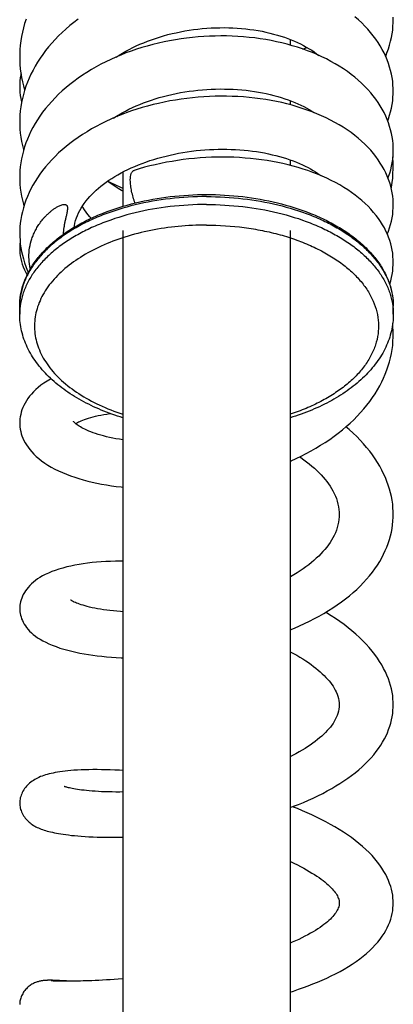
# Model space of a CAD drawing. Header units: millimetres. Extents: x 224 to 1420, y -1347 to 980.
# Tile 49 of 65: x 397 to 435, y 790 to 891. Entities that reach past the tile are written whole.
import ezdxf

# ---------------------------------------------------------------- set-up
doc = ezdxf.new("R2010")
doc.units = ezdxf.units.MM
doc.header["$LTSCALE"] = 77.505185
doc.layers.get('0').update_dxf_attribs({"linetype": 'CONTINUOUS'})

msp = doc.modelspace()

# ---------------------------------------------------------------- linework, layer by layer
at = {"color": 6, "linetype": 'CONTINUOUS'}
for p, q in [((424.49, 888.6), (424.49, 888.02)), ((407.49, 887.23), (407.49, 887.09)), ((425.78, 887.61), (426.21, 887.78)), ((406.83, 886.81), (406.83, 886.82)), ((424.49, 882.36), (424.49, 881.94)), ((407.49, 881.16), (407.49, 880.98)), ((406.85, 880.79), (406.92, 880.75)), ((424.49, 876.33), (424.49, 875.76)), ((407.49, 875.09), (407.49, 871.59)), ((396.99, 869.09), (396.99, 868.81)), ((407.49, 869.12), (407.49, 481.63)), ((424.49, 869.12), (424.49, 481.63)), ((396.99, 860.6), (396.99, 861.41)), ((434.99, 860.6), (434.99, 861.41)), ((396.99, 810.89), (396.99, 810.78)), ((400.2, 792.72), (400.08, 792.72)), ((400.33, 792.72), (400.2, 792.72)), ((400.2, 792.66), (400.2, 792.66)), ((400.26, 792.65), (400.23, 792.65)), ((400.3, 792.65), (400.26, 792.65)), ((400.35, 792.65), (400.3, 792.65)), ((400.48, 792.71), (400.33, 792.72)), ((400.41, 792.64), (400.35, 792.65)), ((400.49, 792.64), (400.41, 792.64)), ((400.64, 792.71), (400.48, 792.71)), ((400.57, 792.64), (400.49, 792.64)), ((400.67, 792.63), (400.57, 792.64)), ((400.82, 792.7), (400.64, 792.71)), ((400.79, 792.63), (400.67, 792.63)), ((400.92, 792.63), (400.79, 792.63)), ((401.02, 792.69), (400.82, 792.7)), ((401.07, 792.62), (400.92, 792.63)), ((401.24, 792.68), (401.02, 792.69)), ((401.26, 792.62), (401.07, 792.62)), ((401.48, 792.67), (401.24, 792.68)), ((401.47, 792.62), (401.26, 792.62)), ((401.71, 792.62), (401.47, 792.62)), ((401.75, 792.65), (401.48, 792.67)), ((402, 792.62), (401.71, 792.62))]:
    msp.add_line(p, q, dxfattribs=at)
for points in [[(402.92, 890.66), (402.5, 890.33), (402.08, 890), (401.69, 889.65), (401.3, 889.3), (400.94, 888.95), (400.58, 888.58), (400.25, 888.21), (399.93, 887.84), (399.62, 887.45), (399.33, 887.06), (399.06, 886.67), (398.8, 886.27), (398.56, 885.87), (398.34, 885.46), (398.13, 885.05), (397.95, 884.64), (397.78, 884.23), (397.62, 883.82), (397.48, 883.4), (397.36, 882.99), (397.26, 882.57), (397.17, 882.15), (397.1, 881.73), (397.05, 881.31), (397.01, 880.89), (396.99, 880.46), (396.99, 880.17)], [(397.63, 890.65), (397.49, 890.21), (397.37, 889.77), (397.26, 889.33), (397.18, 888.89), (397.1, 888.44), (397.05, 887.99), (397.01, 887.55), (396.99, 887.1), (396.99, 886.8)], [(434.99, 883.33), (434.98, 883.6), (434.96, 883.97), (434.93, 884.33), (434.88, 884.7), (434.81, 885.06), (434.72, 885.42), (434.62, 885.78), (434.5, 886.15), (434.37, 886.51), (434.22, 886.87), (434.05, 887.22), (433.86, 887.58), (433.66, 887.93), (433.44, 888.28), (433.2, 888.63), (432.95, 888.97), (432.68, 889.31), (432.4, 889.64), (432.1, 889.96), (431.78, 890.28), (431.44, 890.59), (431.09, 890.9)], [(434.2, 886.9), (434.2, 886.91), (434.36, 887.28), (434.49, 887.65), (434.61, 888.02), (434.72, 888.4), (434.8, 888.78), (434.87, 889.16), (434.93, 889.54), (434.96, 889.92), (434.98, 890.31), (434.99, 890.58)], [(434.99, 890.58), (434.98, 890.85)], [(434.99, 877.34), (434.98, 877.6), (434.97, 877.95), (434.93, 878.31), (434.88, 878.66), (434.81, 879.02), (434.72, 879.37), (434.62, 879.73), (434.5, 880.08), (434.37, 880.43), (434.22, 880.78), (434.05, 881.13), (433.87, 881.48), (433.67, 881.82), (433.45, 882.16), (433.22, 882.5), (432.96, 882.83), (432.69, 883.16), (432.4, 883.49), (432.1, 883.81), (431.77, 884.12), (431.43, 884.43), (431.07, 884.74), (430.7, 885.03), (430.32, 885.32), (429.92, 885.59), (429.5, 885.86), (429.08, 886.11), (428.64, 886.36), (428.19, 886.6), (427.72, 886.82), (427.25, 887.04), (426.76, 887.25), (426.26, 887.44), (425.76, 887.62), (425.24, 887.79), (424.72, 887.95), (424.19, 888.1), (423.66, 888.24), (423.12, 888.36), (422.57, 888.47), (422.02, 888.57), (421.46, 888.66), (420.9, 888.74), (420.33, 888.8), (419.76, 888.86), (419.18, 888.9), (418.61, 888.93), (418.03, 888.95), (417.45, 888.95), (416.87, 888.94), (416.29, 888.92), (415.71, 888.89), (415.13, 888.85), (414.55, 888.8), (413.97, 888.73), (413.4, 888.65), (412.82, 888.56), (412.24, 888.46), (411.67, 888.34), (411.1, 888.21), (410.53, 888.08), (409.97, 887.92), (409.42, 887.76), (408.87, 887.59), (408.34, 887.41), (407.8, 887.21), (407.28, 887), (406.76, 886.78), (406.25, 886.55), (405.74, 886.31), (405.24, 886.06), (404.76, 885.79), (404.28, 885.52), (403.82, 885.23), (403.36, 884.94), (402.92, 884.63), (402.5, 884.32), (402.09, 884), (401.7, 883.68), (401.31, 883.34), (400.94, 883), (400.59, 882.64), (400.25, 882.28), (399.92, 881.91), (399.62, 881.54), (399.32, 881.17), (399.05, 880.79), (398.79, 880.4), (398.56, 880.01), (398.33, 879.62), (398.13, 879.23), (397.94, 878.84), (397.78, 878.44), (397.62, 878.05), (397.49, 877.65), (397.37, 877.24), (397.26, 876.84), (397.17, 876.43), (397.1, 876.03), (397.05, 875.62), (397.01, 875.22), (396.99, 874.82), (396.99, 874.53)], [(406.79, 886.8), (407.1, 886.99), (407.43, 887.2), (407.77, 887.39), (408.13, 887.58), (408.48, 887.76), (408.85, 887.93), (409.22, 888.1), (409.6, 888.26), (409.99, 888.42), (410.39, 888.56), (410.79, 888.7), (411.21, 888.83), (411.63, 888.96), (412.05, 889.08), (412.48, 889.18), (412.91, 889.28), (413.35, 889.37), (413.78, 889.46), (414.23, 889.53), (414.67, 889.59), (415.11, 889.65), (415.56, 889.7), (416.01, 889.73), (416.46, 889.76), (416.91, 889.78), (417.36, 889.79), (417.8, 889.8), (418.25, 889.79), (418.68, 889.77), (419.12, 889.75), (419.55, 889.71), (419.98, 889.67), (420.4, 889.62), (420.82, 889.56), (421.23, 889.49), (421.64, 889.42), (422.04, 889.33), (422.43, 889.24), (422.82, 889.14), (423.2, 889.04), (423.56, 888.93), (423.92, 888.81), (424.26, 888.69), (424.6, 888.56), (424.93, 888.42), (425.25, 888.28), (425.56, 888.13), (425.86, 887.97), (426.14, 887.82), (426.42, 887.65), (426.69, 887.49), (426.94, 887.32), (427.18, 887.14), (427.41, 886.97), (427.42, 886.96)], [(434.22, 886.85), (434.34, 887.21), (434.37, 887.32)], [(396.99, 886.8), (396.99, 886.49), (397.01, 886.05), (397.05, 885.6), (397.11, 885.16), (397.18, 884.72), (397.27, 884.28), (397.37, 883.85), (397.49, 883.42)], [(397.12, 885.08), (397.1, 885), (397.05, 884.68), (397.01, 884.36), (396.99, 884.03), (396.99, 883.78)], [(396.99, 883.78), (396.99, 883.54), (397.01, 883.21), (397.05, 882.89), (397.1, 882.56), (397.17, 882.24), (397.18, 882.19)], [(406.52, 880.58), (406.76, 880.73), (407.08, 880.92), (407.41, 881.11), (407.75, 881.29), (408.1, 881.47), (408.46, 881.65), (408.83, 881.81), (409.21, 881.97), (409.59, 882.12), (409.98, 882.27), (410.38, 882.41), (410.78, 882.54), (411.19, 882.66), (411.61, 882.78), (412.03, 882.89), (412.47, 882.99), (412.9, 883.08), (413.34, 883.17), (413.78, 883.24), (414.23, 883.31), (414.68, 883.37), (415.12, 883.42), (415.57, 883.46), (416.02, 883.5), (416.47, 883.52), (416.92, 883.54), (417.37, 883.55), (417.82, 883.54), (418.26, 883.53), (418.71, 883.52), (419.15, 883.49), (419.58, 883.45), (420.01, 883.41), (420.44, 883.36), (420.86, 883.3), (421.27, 883.23), (421.67, 883.16), (422.07, 883.07), (422.47, 882.98), (422.85, 882.89), (423.23, 882.78), (423.6, 882.67), (423.96, 882.55), (424.31, 882.43), (424.65, 882.3), (424.98, 882.17), (425.29, 882.03), (425.6, 881.89), (425.89, 881.75), (426.18, 881.59), (426.45, 881.44), (426.71, 881.28), (426.92, 881.14)], [(434.42, 880.3), (434.5, 880.5), (434.61, 880.86), (434.72, 881.22), (434.8, 881.59), (434.87, 881.95), (434.93, 882.32), (434.96, 882.69), (434.98, 883.06), (434.99, 883.33)], [(434.99, 871.7), (434.98, 871.95), (434.97, 872.29), (434.93, 872.63), (434.88, 872.97), (434.81, 873.31), (434.73, 873.65), (434.63, 873.99), (434.51, 874.33), (434.37, 874.66), (434.22, 875), (434.06, 875.34), (433.87, 875.67), (433.67, 876), (433.46, 876.33), (433.22, 876.65), (432.97, 876.98), (432.7, 877.3), (432.4, 877.61), (432.1, 877.92), (431.77, 878.23), (431.43, 878.53), (431.07, 878.82), (430.69, 879.1), (430.3, 879.37), (429.9, 879.64), (429.49, 879.89), (429.06, 880.14), (428.62, 880.37), (428.17, 880.6), (427.7, 880.82), (427.23, 881.02), (426.74, 881.22), (426.24, 881.4), (425.73, 881.57), (425.22, 881.73), (424.7, 881.89), (424.17, 882.02), (423.64, 882.15), (423.1, 882.27), (422.56, 882.37), (422.01, 882.47), (421.46, 882.55), (420.9, 882.62), (420.33, 882.68), (419.76, 882.73), (419.19, 882.77), (418.61, 882.79), (418.03, 882.81), (417.45, 882.81), (416.87, 882.8), (416.3, 882.78), (415.72, 882.75), (415.14, 882.7), (414.56, 882.65), (413.99, 882.58), (413.41, 882.51), (412.83, 882.42), (412.26, 882.32), (411.69, 882.2), (411.12, 882.08), (410.56, 881.95), (410, 881.8), (409.44, 881.64), (408.9, 881.47), (408.36, 881.3), (407.83, 881.11), (407.3, 880.91), (406.78, 880.69), (406.27, 880.47), (405.76, 880.24), (405.27, 879.99), (404.78, 879.73), (404.3, 879.47), (403.84, 879.19), (403.38, 878.91), (402.94, 878.61), (402.51, 878.31), (402.1, 878), (401.7, 877.68), (401.32, 877.35), (400.95, 877.02), (400.59, 876.67), (400.25, 876.32), (399.92, 875.96), (399.61, 875.6), (399.32, 875.23), (399.05, 874.86), (398.79, 874.49), (398.55, 874.11), (398.33, 873.74), (398.13, 873.36), (397.94, 872.98), (397.77, 872.59), (397.62, 872.21), (397.48, 871.82), (397.36, 871.43), (397.26, 871.04), (397.17, 870.65), (397.1, 870.26), (397.05, 869.87), (397.01, 869.48), (396.99, 869.09)], [(396.99, 880.17), (396.99, 879.87), (397.01, 879.46), (397.05, 879.04), (397.1, 878.62), (397.18, 878.2), (397.26, 877.79), (397.37, 877.37), (397.39, 877.31)], [(402.54, 869.46), (402.56, 869.59), (402.61, 869.86), (402.68, 870.13), (402.77, 870.4), (402.87, 870.66), (402.98, 870.92), (403.11, 871.17), (403.25, 871.41), (403.4, 871.66), (403.56, 871.89), (403.74, 872.13), (403.92, 872.36), (404.12, 872.58), (404.32, 872.8), (404.54, 873.01), (404.76, 873.22), (405, 873.43), (405.25, 873.64), (405.51, 873.84), (405.78, 874.04), (406.06, 874.24), (406.36, 874.43), (406.66, 874.62), (406.98, 874.81), (407.3, 874.99), (407.63, 875.16), (407.97, 875.33), (408.32, 875.5), (408.69, 875.66), (409.06, 875.81), (409.43, 875.96), (409.82, 876.1), (410.22, 876.24), (410.62, 876.37), (411.03, 876.49), (411.45, 876.6), (411.87, 876.71), (412.29, 876.81), (412.72, 876.91), (413.15, 876.99), (413.59, 877.07), (414.03, 877.14), (414.48, 877.2), (414.93, 877.26), (415.38, 877.3), (415.83, 877.34), (416.28, 877.37), (416.72, 877.39), (417.17, 877.4), (417.62, 877.41), (418.06, 877.4), (418.5, 877.39), (418.94, 877.37), (419.38, 877.35), (419.81, 877.31), (420.24, 877.27), (420.66, 877.22), (421.08, 877.16), (421.49, 877.09), (421.89, 877.02), (422.29, 876.94), (422.67, 876.85), (423.05, 876.76), (423.42, 876.66), (423.78, 876.56), (424.14, 876.45), (424.48, 876.33), (424.82, 876.21), (425.14, 876.08), (425.45, 875.95), (425.75, 875.81), (426.04, 875.68), (426.32, 875.53), (426.58, 875.39), (426.83, 875.25), (427.07, 875.09), (427.3, 874.94), (427.52, 874.78), (427.61, 874.72)], [(434.45, 874.47), (434.51, 874.62), (434.63, 874.96), (434.73, 875.32), (434.81, 875.67), (434.88, 876.02), (434.93, 876.37), (434.97, 876.72), (434.98, 877.08), (434.99, 877.34)], [(434.99, 865.89), (434.98, 866.14), (434.96, 866.47), (434.93, 866.8), (434.88, 867.13), (434.81, 867.45), (434.73, 867.78), (434.63, 868.1), (434.52, 868.43), (434.39, 868.75), (434.24, 869.07), (434.08, 869.39), (433.89, 869.71), (433.7, 870.03), (433.48, 870.34), (433.24, 870.66), (432.99, 870.97), (432.71, 871.28), (432.42, 871.59), (432.12, 871.88), (431.8, 872.18), (431.46, 872.46), (431.1, 872.74), (430.74, 873.01), (430.35, 873.27), (429.95, 873.52), (429.54, 873.77), (429.11, 874), (428.67, 874.23), (428.22, 874.45), (427.76, 874.66), (427.29, 874.85), (426.8, 875.04), (426.31, 875.22), (425.82, 875.38), (425.31, 875.54), (424.8, 875.68), (424.29, 875.81), (423.76, 875.94), (423.23, 876.05), (422.69, 876.15), (422.15, 876.25), (421.6, 876.33), (421.04, 876.4), (420.48, 876.46), (419.91, 876.51), (419.34, 876.55), (418.77, 876.58), (418.2, 876.59), (417.63, 876.6), (417.06, 876.6), (416.49, 876.58), (415.91, 876.56), (415.34, 876.52), (414.77, 876.47), (414.19, 876.41), (413.62, 876.35), (413.05, 876.26), (412.48, 876.17), (411.91, 876.07), (411.34, 875.96), (410.78, 875.83), (410.23, 875.7), (409.68, 875.56), (409.13, 875.4), (408.62, 875.24)], [(434.99, 875.72), (434.98, 876.05), (434.96, 876.52), (434.95, 876.62)], [(434.78, 873.44), (434.8, 873.55), (434.87, 874.01), (434.93, 874.47), (434.96, 874.94), (434.98, 875.4), (434.99, 875.72)], [(396.99, 874.53), (396.99, 874.23), (397.01, 873.83), (397.05, 873.43), (397.11, 873.03), (397.18, 872.63), (397.27, 872.22), (397.37, 871.82), (397.43, 871.64)], [(405.94, 874.16), (406.21, 874.02), (406.72, 873.78), (407.24, 873.55), (407.49, 873.45)], [(407.49, 873.12), (407.34, 873.21), (407.02, 873.4), (406.7, 873.61), (406.39, 873.82), (406.1, 874.03), (405.94, 874.15)], [(404.25, 870.37), (404.13, 870.5), (403.93, 870.75), (403.74, 870.99), (403.57, 871.24), (403.4, 871.5), (403.35, 871.58)], [(434.38, 868.75), (434.5, 869.04), (434.62, 869.38), (434.72, 869.72), (434.8, 870.06), (434.87, 870.4), (434.93, 870.74), (434.96, 871.08), (434.98, 871.43), (434.99, 871.69)], [(396.99, 868.81), (396.99, 868.52), (397.02, 868.13), (397.05, 867.75), (397.1, 867.36), (397.17, 866.98), (397.26, 866.6), (397.36, 866.22), (397.48, 865.84), (397.61, 865.46), (397.76, 865.09), (397.87, 864.85)], [(397.03, 867.95), (397.01, 867.81), (396.99, 867.53), (396.99, 867.31)], [(396.99, 867.31), (396.99, 867.09), (397.01, 866.81), (397.05, 866.53), (397.1, 866.26), (397.17, 865.98), (397.25, 865.7), (397.35, 865.41), (397.46, 865.13), (397.6, 864.85), (397.74, 864.59)], [(434.62, 863.65), (434.63, 863.67), (434.73, 864), (434.81, 864.33), (434.88, 864.65), (434.93, 864.98), (434.96, 865.31), (434.98, 865.64), (434.99, 865.89)], [(434.99, 858.57), (434.98, 858.89), (434.96, 859.31), (434.93, 859.68)], [(424.49, 845.6), (424.6, 845.65), (425.12, 845.89), (425.63, 846.14), (426.14, 846.4), (426.63, 846.67), (427.12, 846.95), (427.6, 847.24), (428.07, 847.53), (428.52, 847.84), (428.97, 848.16), (429.4, 848.48), (429.81, 848.81), (430.21, 849.15), (430.6, 849.49), (430.97, 849.84), (431.33, 850.2), (431.67, 850.57), (432, 850.95), (432.31, 851.33), (432.61, 851.71), (432.88, 852.1), (433.15, 852.49), (433.39, 852.89), (433.61, 853.29), (433.82, 853.69), (434.01, 854.09), (434.18, 854.5), (434.34, 854.91), (434.48, 855.32), (434.6, 855.74), (434.71, 856.16), (434.8, 856.58), (434.87, 857), (434.93, 857.42), (434.96, 857.84), (434.98, 858.27), (434.99, 858.57)], [(400.17, 854.01), (400.11, 853.98), (399.77, 853.78), (399.45, 853.57), (399.15, 853.35), (398.88, 853.13), (398.62, 852.91), (398.39, 852.68), (398.18, 852.46), (397.99, 852.23), (397.82, 852), (397.67, 851.77), (397.53, 851.53), (397.41, 851.3), (397.31, 851.07), (397.22, 850.84), (397.15, 850.61), (397.09, 850.38), (397.04, 850.15), (397.01, 849.93), (396.99, 849.7), (396.99, 849.52)], [(402.69, 849.44), (402.76, 849.49), (402.86, 849.55), (402.98, 849.61), (403.11, 849.67), (403.25, 849.73), (403.41, 849.8), (403.59, 849.87), (403.78, 849.93), (403.99, 850), (404.21, 850.07), (404.45, 850.13), (404.7, 850.2), (404.97, 850.26), (405.25, 850.31), (405.54, 850.37), (405.85, 850.42), (406.17, 850.47), (406.2, 850.47)], [(396.99, 849.52), (396.99, 849.33), (397.01, 849.11), (397.04, 848.88), (397.09, 848.65), (397.15, 848.42), (397.22, 848.19), (397.31, 847.96), (397.42, 847.73), (397.54, 847.5), (397.68, 847.27), (397.84, 847.03), (398.02, 846.8), (398.21, 846.57), (398.43, 846.34), (398.67, 846.11), (398.93, 845.88), (399.22, 845.65), (399.53, 845.43), (399.86, 845.22), (400.2, 845.01), (400.57, 844.81), (400.95, 844.63), (401.34, 844.45), (401.74, 844.28), (402.16, 844.12), (402.58, 843.98), (403.01, 843.84), (403.45, 843.71), (403.91, 843.59), (404.37, 843.48), (404.84, 843.37), (405.32, 843.28), (405.81, 843.19), (406.31, 843.12), (406.81, 843.05), (407.32, 842.99), (407.49, 842.97)], [(407.49, 847.8), (407.48, 847.8), (407.13, 847.85), (406.78, 847.91), (406.45, 847.97), (406.13, 848.04), (405.82, 848.11), (405.52, 848.19), (405.23, 848.27), (404.96, 848.35), (404.7, 848.43), (404.45, 848.52), (404.22, 848.61), (404.01, 848.69), (403.81, 848.78), (403.62, 848.87), (403.45, 848.95), (403.3, 849.03), (403.16, 849.11), (403.04, 849.19), (402.93, 849.26), (402.83, 849.33), (402.74, 849.4), (402.67, 849.46), (402.61, 849.51), (402.56, 849.56), (402.52, 849.6), (402.49, 849.64), (402.47, 849.66), (402.46, 849.68)], [(434.99, 840.19), (434.98, 840.49), (434.96, 840.87), (434.93, 841.25), (434.87, 841.63), (434.8, 842.01), (434.71, 842.39), (434.61, 842.78), (434.48, 843.17), (434.34, 843.55), (434.19, 843.94), (434.01, 844.33), (433.82, 844.71), (433.61, 845.1), (433.38, 845.48), (433.14, 845.86), (432.87, 846.25), (432.59, 846.63), (432.28, 847.01), (431.96, 847.38), (431.62, 847.75), (431.27, 848.12), (430.9, 848.48), (430.51, 848.84), (430.18, 849.12)], [(425.48, 846.06), (425.6, 845.99), (425.89, 845.77), (426.17, 845.56), (426.45, 845.34), (426.71, 845.12), (426.96, 844.9), (427.2, 844.67), (427.43, 844.45), (427.65, 844.22), (427.85, 843.99), (428.05, 843.76), (428.23, 843.54), (428.4, 843.31), (428.56, 843.07), (428.71, 842.83), (428.85, 842.58), (428.98, 842.33), (429.1, 842.06), (429.2, 841.8), (429.29, 841.53), (429.36, 841.25), (429.42, 840.97), (429.46, 840.7), (429.48, 840.42), (429.49, 840.19)], [(424.49, 828.42), (424.94, 828.61), (425.46, 828.83), (425.97, 829.07), (426.48, 829.32), (426.97, 829.57), (427.46, 829.83), (427.93, 830.11), (428.4, 830.39), (428.85, 830.68), (429.29, 830.97), (429.71, 831.27), (430.12, 831.58), (430.52, 831.9), (430.9, 832.22), (431.27, 832.55), (431.62, 832.89), (431.96, 833.24), (432.28, 833.59), (432.58, 833.94), (432.87, 834.3), (433.13, 834.66), (433.38, 835.03), (433.61, 835.39), (433.82, 835.76), (434.01, 836.13), (434.18, 836.5), (434.34, 836.87), (434.48, 837.24), (434.6, 837.62), (434.71, 838), (434.8, 838.38), (434.87, 838.76), (434.92, 839.14), (434.96, 839.52), (434.98, 839.9), (434.99, 840.19)], [(429.49, 840.19), (429.48, 839.96), (429.46, 839.68), (429.42, 839.4), (429.36, 839.13), (429.29, 838.85), (429.2, 838.59), (429.1, 838.32), (428.98, 838.06), (428.85, 837.81), (428.71, 837.57), (428.56, 837.33), (428.4, 837.1), (428.22, 836.86), (428.04, 836.63), (427.84, 836.4), (427.62, 836.17), (427.4, 835.94), (427.16, 835.72), (426.92, 835.5), (426.66, 835.28), (426.39, 835.06), (426.11, 834.85), (425.82, 834.65), (425.52, 834.44), (425.21, 834.24), (424.88, 834.03), (424.54, 833.84), (424.49, 833.8)], [(407.49, 835.44), (407.23, 835.44), (406.73, 835.43), (406.24, 835.41), (405.75, 835.39), (405.28, 835.36), (404.81, 835.32), (404.35, 835.28), (403.89, 835.22), (403.45, 835.16), (403.02, 835.09), (402.59, 835.02), (402.18, 834.93), (401.77, 834.84), (401.37, 834.73), (400.98, 834.62), (400.61, 834.49), (400.24, 834.36), (399.9, 834.22), (399.59, 834.07), (399.31, 833.92), (399.05, 833.77), (398.81, 833.62), (398.59, 833.46), (398.38, 833.29), (398.19, 833.12), (398.01, 832.94), (397.85, 832.76), (397.7, 832.58), (397.57, 832.4), (397.46, 832.22), (397.35, 832.03), (397.26, 831.85), (397.19, 831.66), (397.12, 831.48), (397.07, 831.29), (397.04, 831.11), (397.01, 830.93), (396.99, 830.75), (396.99, 830.6)], [(407.49, 830.28), (407.24, 830.3), (406.87, 830.33), (406.52, 830.36), (406.17, 830.4), (405.84, 830.44), (405.52, 830.48), (405.21, 830.53), (404.91, 830.58), (404.63, 830.64), (404.36, 830.69), (404.1, 830.75), (403.86, 830.81), (403.64, 830.87), (403.43, 830.93), (403.24, 830.99), (403.07, 831.05), (402.92, 831.1), (402.78, 831.16), (402.65, 831.21), (402.54, 831.26), (402.45, 831.3), (402.37, 831.35), (402.3, 831.38), (402.25, 831.41), (402.21, 831.44), (402.18, 831.46), (402.16, 831.47), (402.16, 831.47)], [(396.99, 830.6), (396.99, 830.46), (397.01, 830.28), (397.03, 830.1), (397.07, 829.92), (397.12, 829.74), (397.18, 829.56), (397.26, 829.38), (397.35, 829.2), (397.45, 829.02), (397.56, 828.84), (397.69, 828.66), (397.84, 828.48), (398, 828.31), (398.18, 828.13), (398.37, 827.96), (398.58, 827.79), (398.81, 827.63), (399.06, 827.47), (399.33, 827.32), (399.63, 827.16), (399.95, 827.01), (400.3, 826.86), (400.69, 826.72), (401.08, 826.58), (401.48, 826.46), (401.88, 826.35), (402.28, 826.25), (402.69, 826.16), (403.11, 826.07), (403.54, 825.99), (403.98, 825.92), (404.43, 825.85), (404.88, 825.79), (405.35, 825.74), (405.83, 825.69), (406.31, 825.65), (406.81, 825.62), (407.31, 825.59), (407.49, 825.58)], [(434.99, 820.8), (434.98, 821.07), (434.96, 821.4), (434.93, 821.74), (434.87, 822.07), (434.8, 822.41), (434.71, 822.76), (434.61, 823.1), (434.49, 823.45), (434.35, 823.8), (434.19, 824.15), (434.01, 824.5), (433.82, 824.86), (433.6, 825.21), (433.37, 825.56), (433.11, 825.91), (432.84, 826.27), (432.54, 826.62), (432.23, 826.97), (431.89, 827.31), (431.54, 827.66), (431.17, 827.99), (430.79, 828.32), (430.39, 828.65), (429.98, 828.96), (429.55, 829.27), (429.12, 829.57), (428.67, 829.87), (428.21, 830.15), (428.11, 830.21)], [(424.49, 826.22), (424.51, 826.2), (424.85, 826.02), (425.17, 825.84), (425.49, 825.65), (425.79, 825.46), (426.08, 825.28), (426.35, 825.09), (426.62, 824.9), (426.87, 824.71), (427.12, 824.52), (427.35, 824.33), (427.56, 824.15), (427.77, 823.96), (427.96, 823.78), (428.14, 823.59), (428.3, 823.41), (428.46, 823.23), (428.6, 823.06), (428.74, 822.87), (428.87, 822.69), (428.98, 822.49), (429.09, 822.3), (429.19, 822.1), (429.28, 821.88), (429.36, 821.67), (429.42, 821.44), (429.46, 821.22), (429.48, 820.99), (429.49, 820.8)], [(429.49, 820.8), (429.48, 820.59), (429.46, 820.36), (429.41, 820.14), (429.35, 819.92), (429.28, 819.7), (429.19, 819.49), (429.09, 819.29), (428.98, 819.09), (428.86, 818.9), (428.73, 818.71), (428.59, 818.53), (428.44, 818.35), (428.28, 818.16), (428.1, 817.98), (427.92, 817.79), (427.72, 817.61), (427.5, 817.42), (427.28, 817.24), (427.04, 817.05), (426.79, 816.87), (426.54, 816.69)], [(429.16, 812.52), (429.56, 812.76), (429.96, 813.03), (430.36, 813.3), (430.74, 813.58), (431.12, 813.87), (431.47, 814.17), (431.81, 814.47), (432.14, 814.77), (432.45, 815.08), (432.74, 815.4), (433.01, 815.71), (433.26, 816.03), (433.5, 816.35), (433.71, 816.67), (433.91, 816.99), (434.09, 817.31), (434.25, 817.63), (434.39, 817.95), (434.52, 818.27), (434.64, 818.6), (434.73, 818.92), (434.81, 819.25), (434.88, 819.57), (434.93, 819.89), (434.96, 820.22), (434.98, 820.54), (434.99, 820.8)], [(426.54, 816.69), (426.28, 816.52), (426.01, 816.34), (425.71, 816.17), (425.41, 815.99), (425.09, 815.81), (424.75, 815.64), (424.49, 815.5)], [(407.49, 814.1), (407.14, 814.12), (406.66, 814.14), (406.2, 814.16), (405.74, 814.18), (405.3, 814.18), (404.86, 814.19), (404.43, 814.19), (404.02, 814.18), (403.61, 814.17), (403.23, 814.16), (402.86, 814.14), (402.51, 814.12), (402.19, 814.09), (401.88, 814.06), (401.6, 814.03), (401.33, 814), (401.08, 813.96), (400.84, 813.92), (400.61, 813.88), (400.39, 813.84), (400.18, 813.8), (399.98, 813.75), (399.79, 813.7), (399.61, 813.64), (399.43, 813.59), (399.27, 813.53), (399.1, 813.47), (398.95, 813.4), (398.8, 813.33), (398.65, 813.25), (398.51, 813.18), (398.38, 813.09), (398.25, 813), (398.12, 812.91), (398, 812.81), (397.89, 812.71), (397.78, 812.6), (397.68, 812.49), (397.58, 812.37), (397.49, 812.25), (397.4, 812.12), (397.32, 811.99), (397.25, 811.85), (397.19, 811.72), (397.13, 811.58), (397.09, 811.44), (397.05, 811.3), (397.02, 811.16), (397, 811.03), (396.99, 810.89)], [(407.49, 811.91), (407.16, 811.9), (406.77, 811.9), (406.39, 811.91), (406.02, 811.91), (405.67, 811.93), (405.32, 811.94), (404.99, 811.96), (404.67, 811.98), (404.36, 812), (404.07, 812.02), (403.79, 812.05), (403.53, 812.08), (403.29, 812.11), (403.06, 812.14), (402.85, 812.17), (402.66, 812.2), (402.48, 812.23), (402.32, 812.26), (402.18, 812.29), (402.06, 812.32), (401.96, 812.34), (401.86, 812.36), (401.78, 812.39), (401.72, 812.41), (401.66, 812.42), (401.61, 812.44), (401.57, 812.45), (401.55, 812.46), (401.53, 812.47), (401.52, 812.48), (401.52, 812.48)], [(424.49, 810.32), (424.83, 810.45), (425.35, 810.65), (425.85, 810.85), (426.35, 811.07), (426.85, 811.29), (427.33, 811.53), (427.81, 811.76), (428.27, 812.01), (428.73, 812.27), (429.16, 812.52)], [(396.99, 810.78), (396.99, 810.67), (397, 810.54), (397.02, 810.41), (397.05, 810.28), (397.08, 810.14), (397.13, 810.01), (397.18, 809.87), (397.24, 809.74), (397.31, 809.61), (397.38, 809.48), (397.47, 809.36), (397.55, 809.24), (397.64, 809.13), (397.74, 809.03), (397.84, 808.93), (397.94, 808.84), (398.05, 808.75), (398.16, 808.66), (398.27, 808.58), (398.39, 808.51), (398.51, 808.44), (398.63, 808.37), (398.76, 808.3), (398.89, 808.24), (399.02, 808.19), (399.16, 808.13), (399.31, 808.08), (399.46, 808.03), (399.62, 807.98), (399.78, 807.93), (399.95, 807.88), (400.13, 807.84), (400.31, 807.8), (400.51, 807.76), (400.72, 807.71), (400.94, 807.67), (401.17, 807.64), (401.41, 807.6), (401.67, 807.56), (401.95, 807.53), (402.24, 807.49), (402.55, 807.46), (402.89, 807.43), (403.25, 807.4), (403.63, 807.37), (404.03, 807.35), (404.45, 807.33), (404.88, 807.31), (405.32, 807.3), (405.76, 807.29), (406.21, 807.29), (406.68, 807.29), (407.15, 807.29), (407.49, 807.3)], [(434.99, 800.6), (434.98, 800.83), (434.96, 801.12), (434.93, 801.41), (434.88, 801.7), (434.81, 802), (434.73, 802.29), (434.62, 802.59), (434.51, 802.89), (434.37, 803.2), (434.22, 803.51), (434.04, 803.82), (433.84, 804.14), (433.62, 804.45), (433.38, 804.77), (433.12, 805.1), (432.84, 805.42), (432.53, 805.74), (432.2, 806.05), (431.86, 806.36), (431.5, 806.67), (431.12, 806.97), (430.74, 807.26), (430.33, 807.54), (429.92, 807.82), (429.49, 808.09), (429.05, 808.35), (428.6, 808.61), (428.13, 808.86), (427.66, 809.11), (427.19, 809.34), (426.71, 809.57), (426.23, 809.79), (425.74, 810), (425.25, 810.21), (424.74, 810.41), (424.74, 810.41)], [(424.49, 804.83), (424.54, 804.81), (424.89, 804.64), (425.23, 804.47), (425.56, 804.31), (425.88, 804.14), (426.17, 803.97), (426.45, 803.81), (426.72, 803.65), (426.97, 803.49), (427.21, 803.34), (427.44, 803.18), (427.65, 803.03), (427.85, 802.88), (428.03, 802.74), (428.2, 802.59), (428.37, 802.45), (428.51, 802.31), (428.65, 802.18), (428.78, 802.05), (428.89, 801.92), (428.99, 801.79), (429.08, 801.67), (429.17, 801.55), (429.24, 801.43), (429.3, 801.32), (429.36, 801.2), (429.4, 801.09), (429.44, 800.97), (429.47, 800.85), (429.48, 800.72), (429.49, 800.6)], [(424.49, 791.5), (424.85, 791.62), (425.35, 791.8), (425.85, 791.97), (426.34, 792.16), (426.82, 792.35), (427.29, 792.54), (427.76, 792.74), (428.22, 792.95), (428.67, 793.17), (429.12, 793.39), (429.57, 793.63), (430, 793.87), (430.42, 794.12), (430.82, 794.37), (431.21, 794.64), (431.58, 794.9), (431.94, 795.18), (432.27, 795.46), (432.59, 795.74), (432.89, 796.03), (433.16, 796.32), (433.42, 796.62), (433.65, 796.91), (433.87, 797.2), (434.06, 797.5), (434.23, 797.79), (434.38, 798.08), (434.51, 798.37), (434.63, 798.65), (434.73, 798.94), (434.81, 799.22), (434.88, 799.51), (434.93, 799.79), (434.96, 800.08), (434.98, 800.36), (434.99, 800.6)], [(429.49, 800.6), (429.48, 800.47), (429.47, 800.35), (429.44, 800.22), (429.4, 800.1), (429.35, 799.98), (429.29, 799.86), (429.23, 799.74), (429.15, 799.61), (429.05, 799.48), (428.95, 799.35), (428.84, 799.22), (428.72, 799.09), (428.59, 798.96), (428.44, 798.82), (428.29, 798.68), (428.12, 798.54), (427.94, 798.4), (427.75, 798.26), (427.54, 798.11), (427.32, 797.96), (427.08, 797.81), (426.83, 797.66), (426.57, 797.51), (426.29, 797.35), (426, 797.2), (425.7, 797.05), (425.38, 796.89), (425.05, 796.74), (424.71, 796.59), (424.49, 796.5)], [(400.08, 792.72), (400.02, 792.72), (399.97, 792.72), (399.92, 792.72), (399.87, 792.72), (399.83, 792.72), (399.79, 792.71), (399.75, 792.71), (399.71, 792.71), (399.67, 792.71), (399.63, 792.71), (399.59, 792.71), (399.55, 792.7), (399.51, 792.7), (399.46, 792.7), (399.42, 792.69), (399.37, 792.69), (399.32, 792.68), (399.27, 792.67), (399.22, 792.66), (399.17, 792.65), (399.11, 792.64), (399.05, 792.63), (398.99, 792.62), (398.92, 792.6), (398.85, 792.58), (398.77, 792.55), (398.68, 792.52), (398.59, 792.49), (398.49, 792.45), (398.4, 792.4), (398.31, 792.36), (398.22, 792.31), (398.13, 792.25), (398.04, 792.19), (397.94, 792.12), (397.85, 792.04), (397.76, 791.95), (397.67, 791.86), (397.58, 791.77), (397.5, 791.67), (397.42, 791.57), (397.35, 791.46), (397.29, 791.35), (397.23, 791.24), (397.18, 791.13), (397.13, 791.02), (397.09, 790.91), (397.06, 790.8), (397.03, 790.69), (397.01, 790.58), (397, 790.47), (396.99, 790.36), (396.99, 790.27)], [(400.23, 792.65), (400.21, 792.66), (400.2, 792.66)], [(402.22, 792.62), (402.06, 792.63), (401.75, 792.65)], [(407.49, 792.88), (407.45, 792.88), (407.02, 792.84), (406.61, 792.81), (406.2, 792.78), (405.8, 792.76), (405.41, 792.74), (405.03, 792.71), (404.66, 792.7), (404.32, 792.68), (404, 792.67), (403.71, 792.66), (403.43, 792.65), (403.18, 792.64), (402.94, 792.63), (402.72, 792.63), (402.52, 792.63), (402.33, 792.62), (402.16, 792.62), (402, 792.62)]]:
    msp.add_lwpolyline(points, dxfattribs=at)
for points, knots in [([(408.24, 874.24), (408.24, 874.37), (408.25, 874.6), (408.31, 874.87), (408.39, 875.04), (408.45, 875.13), (408.53, 875.2), (408.59, 875.23), (408.62, 875.24)], [0, 0, 0, 0, 0.339587, 0.614568, 0.728853, 0.829128, 0.918028, 1, 1, 1, 1]), ([(408.74, 871.91), (408.66, 872.11), (408.52, 872.5), (408.37, 873.11), (408.27, 873.68), (408.24, 874.06), (408.24, 874.24)], [0, 0, 0, 0, 0.262724, 0.526692, 0.777223, 1, 1, 1, 1]), ([(396.99, 861.41), (396.99, 861.8), (397.05, 862.57), (397.34, 863.7), (397.81, 864.81), (398.46, 865.87), (399.28, 866.88), (400.25, 867.84), (401.37, 868.73), (402.63, 869.54), (404.01, 870.28), (406.03, 871.16), (408.8, 872.02), (412.33, 872.65), (414.76, 872.79), (415.99, 872.79)], [0, 0, 0, 0, 0.047235, 0.095151, 0.144389, 0.195503, 0.248941, 0.305019, 0.363921, 0.425707, 0.490324, 0.557618, 0.699141, 0.847721, 1, 1, 1, 1]), ([(415.99, 872.58), (414.75, 872.58), (412.3, 872.44), (408.76, 871.82), (405.98, 870.96), (403.95, 870.08), (402.56, 869.34), (401.31, 868.53), (400.19, 867.65), (399.23, 866.71), (398.43, 865.72), (397.79, 864.68), (397.33, 863.61), (397.05, 862.52), (396.99, 861.78), (396.99, 861.41)], [0, 0, 0, 0, 0.154192, 0.304545, 0.447534, 0.515381, 0.580389, 0.642367, 0.701224, 0.756979, 0.809789, 0.859958, 0.90795, 0.954382, 1, 1, 1, 1]), ([(415.99, 872.79), (417.22, 872.79), (419.65, 872.65), (423.18, 872.02), (425.94, 871.16), (427.97, 870.28), (429.35, 869.54), (430.61, 868.73), (431.73, 867.84), (432.7, 866.88), (433.52, 865.87), (434.17, 864.81), (434.64, 863.7), (434.92, 862.57), (434.99, 861.8), (434.99, 861.41)], [0, 0, 0, 0, 0.152279, 0.300859, 0.442382, 0.509676, 0.574293, 0.636079, 0.694981, 0.751059, 0.804497, 0.855611, 0.904849, 0.952765, 1, 1, 1, 1]), ([(415.99, 872.58), (417.23, 872.58), (419.67, 872.44), (423.22, 871.82), (426, 870.96), (428.03, 870.08), (429.41, 869.34), (430.67, 868.53), (431.78, 867.65), (432.75, 866.71), (433.55, 865.72), (434.19, 864.68), (434.65, 863.61), (434.93, 862.52), (434.99, 861.78), (434.99, 861.41)], [0, 0, 0, 0, 0.154192, 0.304545, 0.447534, 0.515381, 0.580389, 0.642367, 0.701224, 0.756979, 0.809789, 0.859958, 0.90795, 0.954382, 1, 1, 1, 1]), ([(415.99, 871.77), (414.75, 871.77), (412.3, 871.63), (408.76, 871.01), (405.98, 870.15), (403.95, 869.27), (402.56, 868.53), (401.31, 867.72), (400.19, 866.84), (399.23, 865.9), (398.43, 864.91), (397.79, 863.88), (397.33, 862.8), (397.05, 861.71), (396.99, 860.97), (396.99, 860.6)], [0, 0, 0, 0, 0.154192, 0.304545, 0.447534, 0.515381, 0.580389, 0.642367, 0.701224, 0.756979, 0.809789, 0.859958, 0.90795, 0.954382, 1, 1, 1, 1]), ([(398.06, 865.25), (398, 865.56), (397.91, 866.18), (397.94, 867.13), (398.1, 867.91), (398.3, 868.52), (398.5, 868.97), (398.74, 869.42), (399.02, 869.86), (399.29, 870.21), (399.53, 870.49), (399.73, 870.69), (399.94, 870.89), (400.16, 871.09), (400.36, 871.24), (400.53, 871.36), (400.67, 871.45), (400.81, 871.53), (400.95, 871.61), (401.11, 871.69), (401.29, 871.75), (401.45, 871.78), (401.59, 871.78), (401.67, 871.76), (401.74, 871.72), (401.79, 871.67), (401.82, 871.6), (401.83, 871.56), (401.84, 871.54)], [0, 0, 0, 0, 0.110818, 0.221021, 0.332599, 0.389598, 0.447732, 0.507289, 0.568574, 0.631906, 0.664462, 0.697706, 0.731696, 0.766455, 0.802333, 0.820878, 0.839716, 0.858645, 0.877616, 0.897651, 0.920421, 0.945314, 0.956777, 0.966792, 0.97559, 0.983916, 0.992088, 1, 1, 1, 1]), ([(401.84, 871.54), (401.85, 871.51), (401.86, 871.45), (401.86, 871.36), (401.85, 871.27), (401.83, 871.19), (401.82, 871.1), (401.8, 870.98), (401.76, 870.78), (401.69, 870.49), (401.61, 870.14), (401.54, 869.79), (401.46, 869.32), (401.42, 868.97), (401.41, 868.73)], [0, 0, 0, 0, 0.032754, 0.063477, 0.093688, 0.124259, 0.155324, 0.18671, 0.249751, 0.375437, 0.501183, 0.626634, 0.75155, 1, 1, 1, 1]), ([(415.99, 871.77), (417.23, 871.77), (419.67, 871.63), (423.22, 871.01), (426, 870.15), (428.03, 869.27), (429.41, 868.53), (430.67, 867.72), (431.78, 866.84), (432.75, 865.9), (433.55, 864.91), (434.19, 863.88), (434.65, 862.8), (434.93, 861.71), (434.99, 860.97), (434.99, 860.6)], [0, 0, 0, 0, 0.154192, 0.304545, 0.447534, 0.515381, 0.580389, 0.642367, 0.701224, 0.756979, 0.809789, 0.859958, 0.90795, 0.954382, 1, 1, 1, 1]), ([(415.99, 869.68), (415.03, 869.68), (413.13, 869.59), (410.35, 869.18), (407.72, 868.51), (405.31, 867.6), (403.18, 866.47), (401.39, 865.15), (400.19, 863.88), (399.46, 862.8), (399.04, 861.99), (398.73, 861.16), (398.54, 860.32), (398.47, 859.46), (398.52, 858.61), (398.69, 857.77), (398.98, 856.93), (399.38, 856.11), (400.08, 855.03), (401.25, 853.76), (403.01, 852.42), (405.12, 851.27), (406.66, 850.67), (407.48, 850.4)], [0, 0, 0, 0, 0.080393, 0.159372, 0.235607, 0.30793, 0.375433, 0.437582, 0.494348, 0.520921, 0.546449, 0.571129, 0.595205, 0.618956, 0.642681, 0.666681, 0.69124, 0.716607, 0.74299, 0.799315, 0.860997, 0.928058, 1, 1, 1, 1]), ([(415.99, 869.68), (417.27, 869.68), (419.18, 869.55), (421.67, 869.14), (423.46, 868.72), (425.15, 868.18), (426.74, 867.53), (428.2, 866.79), (429.09, 866.22), (429.52, 865.92)], [0, 0, 0, 0, 0.269655, 0.401891, 0.531006, 0.656091, 0.77635, 0.891138, 1, 1, 1, 1]), ([(429.52, 865.92), (429.91, 865.64), (430.64, 865.05), (431.61, 864.08), (432.39, 863.04), (432.97, 861.96), (433.35, 860.85), (433.52, 859.71), (433.47, 858.58), (433.21, 857.45), (432.74, 856.35), (432.19, 855.47), (431.66, 854.8), (431.05, 854.13), (430.17, 853.33), (428.96, 852.46), (427.6, 851.67), (426.11, 850.97), (425.05, 850.58), (424.5, 850.4)], [0, 0, 0, 0, 0.067535, 0.131109, 0.190978, 0.247642, 0.301854, 0.354596, 0.407003, 0.460248, 0.515413, 0.573386, 0.603656, 0.634847, 0.700117, 0.76939, 0.842624, 0.91961, 1, 1, 1, 1]), ([(407.49, 850.04), (406.74, 850.27), (405.3, 850.78), (403.27, 851.75), (401.47, 852.89), (399.92, 854.18), (398.66, 855.62), (397.86, 856.94), (397.41, 858.05), (397.17, 858.89), (397.02, 859.74), (396.99, 860.32), (396.99, 860.6)], [0, 0, 0, 0, 0.147508, 0.288286, 0.421749, 0.547887, 0.66732, 0.781276, 0.836788, 0.891587, 0.945912, 1, 1, 1, 1]), ([(434.99, 860.6), (434.99, 860.32), (434.96, 859.74), (434.81, 858.89), (434.57, 858.05), (434.12, 856.94), (433.32, 855.62), (432.06, 854.18), (430.51, 852.89), (428.71, 851.75), (426.68, 850.78), (425.24, 850.27), (424.49, 850.04)], [0, 0, 0, 0, 0.054088, 0.108413, 0.163212, 0.218724, 0.33268, 0.452113, 0.578251, 0.711714, 0.852492, 1, 1, 1, 1])]:
    msp.add_open_spline(points, degree=3, knots=knots, dxfattribs=at)

doc.saveas('drawing.dxf')
